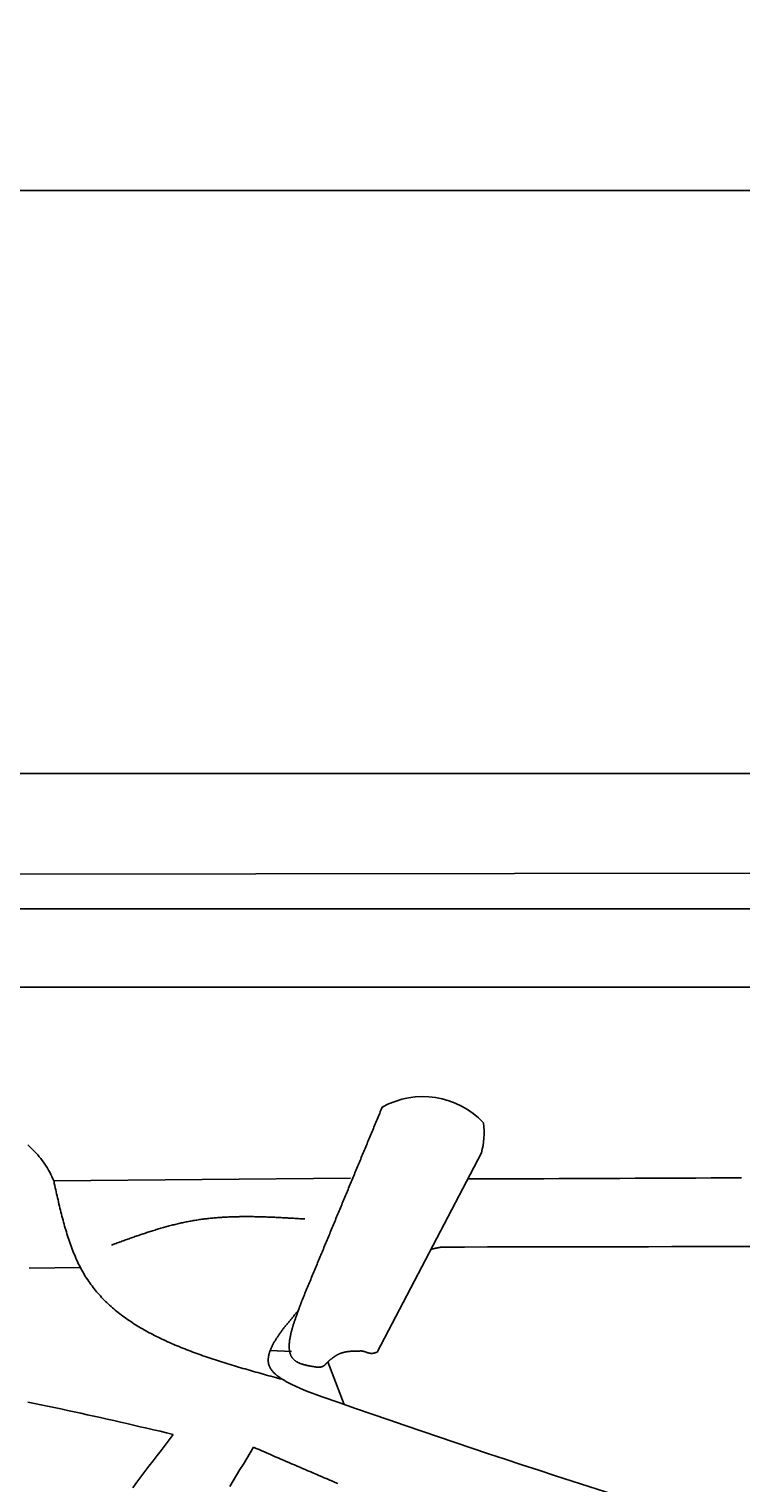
# Model space of a CAD drawing. Extents: x 715 to 7297, y -33 to 6010.
# Tile 30 of 90: x 2421 to 2921, y 4989 to 6010. Entities that reach past the tile are written whole.
import ezdxf

# ---------------------------------------------------------------- set-up
doc = ezdxf.new("R2010")
doc.units = 0
doc.layers.get('0').update_dxf_attribs({"linetype": 'CONTINUOUS'})
doc.layers.get('DEFPOINTS').update_dxf_attribs({"linetype": 'CONTINUOUS'})
doc.layers.add('4', color=3, linetype='CONTINUOUS')
doc.layers.add('CAR', color=10, linetype='CONTINUOUS')
doc.styles.get("Standard").update_dxf_attribs({"font": 'ISOCP.SHX'})
doc.dimstyles.get("Standard").update_dxf_attribs({"dimtxt": 2.5, "dimasz": 2.5, "dimexe": 1.25, "dimexo": 0.625, "dimtad": 1, "dimcen": 2.5, "dimazin": 3, "dimtfac": 1, "dimtmove": 0, "dimatfit": 3})

# ---------------------------------------------------------------- blocks, each defined once
blk = doc.blocks.new('*U15')
at = {"layer": '4', "color": 2}
blk.add_text('520', height=70, dxfattribs=at).set_placement((3599.2, 5938.9))
blk = doc.blocks.new('PUNKT')
at = {"layer": '4', "color": 0, "linetype": 'BYBLOCK'}
blk.add_line((-0.5, 0), (-1, 0), dxfattribs=at)
at = {"layer": '4', "color": 0, "linetype": 'BYBLOCK', "const_width": 0.5}
blk.add_lwpolyline([(-0.25, 0, 1), (0.25, 0, 1)], format="xyb", close=True, dxfattribs=at)
blk = doc.blocks.new('*D5')
at = {"layer": '4'}
for p, q in [((1072.8, 5457.3), (1072.8, 5936.9)), ((6272.8, 5457.3), (6272.8, 5936.9)), ((1112.8, 5896.9), (6232.8, 5896.9))]:
    blk.add_line(p, q, dxfattribs=at)
at = {"layer": 'DEFPOINTS', "color": 0}
for p in [(6272.8, 5896.9), (1072.8, 5437.3), (6272.8, 5437.3)]:
    blk.add_point(p, dxfattribs=at)
blk.add_blockref('*U15', (0, 0))
at = {"layer": '4', "xscale": 40, "yscale": 40, "zscale": 40, "rotation": 180}
blk.add_blockref('PUNKT', (1072.8, 5896.9), dxfattribs=at)
at = {"layer": '4', "xscale": 40, "yscale": 40, "zscale": 40}
blk.add_blockref('PUNKT', (6272.8, 5896.9), dxfattribs=at)

msp = doc.modelspace()

# ---------------------------------------------------------------- linework, layer by layer
for p, q in [((1372.775, 5487.2711), (4772.7686, 5487.2711)), ((4122.7056, 5418.7064), (1832.775, 5415.7711)), ((4551.1808, 5392.2711), (1171.7173, 5392.2711)), ((1171.7173, 5337.2711), (6020.522, 5337.2711))]:
    msp.add_line(p, q)
at = {"layer": 'CAR'}
for p, q in [((2738.7348, 5220.8535), (2665.5755, 5080.8767)), ((2646.7859, 5203.1256), (2438.5595, 5201.1554)), ((2421.1528, 5139.9468), (2457.1517, 5140.3315)), ((2605.3758, 5081.2919), (2590.3548, 5081.9957)), ((2630.883, 5074.1332), (2642.2958, 5044.1801))]:
    msp.add_line(p, q, dxfattribs=at)
for points in [[(2612.59, 5116.89, 0), (2613.03, 5117.96, 0), (2613.48, 5119.03, 0), (2613.92, 5120.1, 0), (2614.36, 5121.17, 0), (2614.81, 5122.24, 0), (2615.25, 5123.31, 0), (2615.7, 5124.38, 0), (2616.14, 5125.46, 0), (2616.59, 5126.53, 0), (2617.03, 5127.6, 0), (2617.47, 5128.67, 0), (2617.92, 5129.74, 0), (2618.36, 5130.81, 0), (2618.81, 5131.88, 0), (2619.25, 5132.95, 0), (2619.7, 5134.03, 0), (2620.14, 5135.1, 0), (2620.58, 5136.17, 0), (2621.03, 5137.24, 0), (2621.47, 5138.31, 0), (2621.92, 5139.38, 0), (2622.36, 5140.45, 0), (2622.81, 5141.53, 0), (2623.25, 5142.6, 0), (2623.69, 5143.67, 0), (2624.14, 5144.74, 0), (2624.58, 5145.81, 0), (2625.03, 5146.88, 0), (2625.47, 5147.95, 0), (2625.92, 5149.02, 0), (2626.36, 5150.1, 0), (2626.8, 5151.17, 0), (2627.25, 5152.24, 0), (2627.69, 5153.31, 0), (2628.14, 5154.38, 0), (2628.58, 5155.45, 0), (2629.03, 5156.52, 0), (2629.47, 5157.59, 0), (2629.92, 5158.67, 0), (2630.36, 5159.74, 0), (2630.8, 5160.81, 0), (2631.25, 5161.88, 0), (2631.69, 5162.95, 0), (2632.14, 5164.02, 0), (2632.58, 5165.09, 0), (2633.03, 5166.17, 0), (2633.47, 5167.24, 0), (2633.91, 5168.31, 0), (2634.36, 5169.38, 0), (2634.8, 5170.45, 0), (2635.25, 5171.52, 0), (2635.69, 5172.59, 0), (2636.14, 5173.66, 0), (2636.58, 5174.74, 0), (2637.02, 5175.81, 0), (2637.47, 5176.88, 0), (2637.91, 5177.95, 0), (2638.36, 5179.02, 0), (2638.8, 5180.09, 0), (2639.25, 5181.16, 0), (2639.69, 5182.23, 0), (2640.13, 5183.31, 0), (2640.58, 5184.38, 0), (2641.02, 5185.45, 0), (2641.47, 5186.52, 0), (2641.91, 5187.59, 0), (2642.36, 5188.66, 0), (2642.8, 5189.73, 0), (2643.24, 5190.8, 0), (2643.69, 5191.88, 0), (2644.13, 5192.95, 0), (2644.58, 5194.02, 0), (2645.02, 5195.09, 0), (2645.47, 5196.16, 0), (2645.91, 5197.23, 0), (2646.35, 5198.3, 0), (2646.8, 5199.38, 0), (2647.24, 5200.45, 0), (2647.69, 5201.52, 0), (2648.13, 5202.59, 0), (2648.58, 5203.66, 0), (2649.02, 5204.73, 0), (2649.46, 5205.8, 0), (2649.91, 5206.87, 0), (2650.35, 5207.95, 0), (2650.8, 5209.02, 0), (2651.24, 5210.09, 0), (2651.69, 5211.16, 0), (2652.13, 5212.23, 0), (2652.57, 5213.3, 0), (2653.02, 5214.37, 0), (2653.46, 5215.44, 0), (2653.91, 5216.52, 0), (2654.35, 5217.59, 0), (2654.8, 5218.66, 0), (2655.24, 5219.73, 0), (2655.68, 5220.8, 0), (2656.13, 5221.87, 0), (2656.57, 5222.94, 0), (2657.02, 5224.02, 0), (2657.46, 5225.09, 0), (2657.91, 5226.16, 0), (2658.35, 5227.23, 0), (2658.79, 5228.3, 0), (2659.24, 5229.37, 0), (2659.68, 5230.44, 0), (2660.13, 5231.51, 0), (2660.57, 5232.59, 0), (2661.02, 5233.66, 0), (2661.46, 5234.73, 0), (2661.9, 5235.8, 0), (2662.35, 5236.87, 0), (2662.79, 5237.94, 0), (2663.24, 5239.01, 0), (2663.68, 5240.08, 0), (2664.13, 5241.16, 0), (2664.57, 5242.23, 0), (2665.01, 5243.3, 0), (2665.46, 5244.37, 0), (2665.9, 5245.44, 0), (2666.35, 5246.51, 0), (2666.79, 5247.58, 0), (2667.24, 5248.66, 0), (2667.68, 5249.73, 0), (2668.12, 5250.8, 0), (2668.57, 5251.87, 0), (2669.01, 5252.94, 0)], [(2420.17, 5226.54, 0), (2421.41, 5225.4, 0), (2422.63, 5224.25, 0), (2423.81, 5223.07, 0), (2424.96, 5221.87, 0), (2426.09, 5220.65, 0), (2427.18, 5219.41, 0), (2428.25, 5218.14, 0), (2429.28, 5216.85, 0), (2430.29, 5215.54, 0), (2431.26, 5214.21, 0), (2432.2, 5212.86, 0), (2433.11, 5211.48, 0), (2433.98, 5210.07, 0), (2434.83, 5208.65, 0), (2435.64, 5207.2, 0), (2436.42, 5205.72, 0), (2437.17, 5204.23, 0), (2437.88, 5202.7, 0), (2438.56, 5201.16, 0)], [(2438.56, 5201.16, 0), (2438.56, 5201.14, 0), (2438.57, 5201.13, 0), (2438.57, 5201.12, 0), (2438.57, 5201.11, 0), (2438.58, 5201.1, 0), (2438.58, 5201.09, 0), (2438.58, 5201.08, 0), (2438.59, 5201.06, 0), (2438.59, 5201.05, 0), (2438.59, 5201.04, 0), (2438.6, 5201.03, 0), (2438.6, 5201.02, 0), (2438.6, 5201.01, 0), (2438.61, 5200.99, 0), (2438.61, 5200.98, 0), (2438.61, 5200.97, 0), (2438.62, 5200.96, 0), (2438.62, 5200.95, 0), (2438.62, 5200.94, 0), (2438.63, 5200.93, 0), (2438.63, 5200.91, 0), (2438.63, 5200.9, 0), (2438.64, 5200.89, 0), (2438.64, 5200.88, 0), (2438.64, 5200.87, 0), (2438.65, 5200.86, 0), (2438.65, 5200.85, 0), (2438.65, 5200.83, 0), (2438.66, 5200.82, 0), (2438.66, 5200.81, 0), (2438.66, 5200.8, 0), (2438.66, 5200.79, 0), (2438.67, 5200.78, 0), (2438.67, 5200.76, 0), (2438.67, 5200.75, 0), (2438.68, 5200.74, 0), (2438.68, 5200.73, 0), (2438.68, 5200.72, 0), (2438.69, 5200.71, 0), (2438.69, 5200.7, 0), (2438.69, 5200.68, 0), (2438.69, 5200.67, 0), (2438.7, 5200.66, 0), (2438.7, 5200.65, 0), (2438.7, 5200.64, 0), (2438.71, 5200.63, 0), (2438.71, 5200.61, 0), (2438.71, 5200.6, 0), (2438.71, 5200.59, 0), (2438.72, 5200.58, 0), (2438.72, 5200.57, 0), (2438.72, 5200.56, 0), (2438.72, 5200.54, 0), (2438.73, 5200.53, 0), (2438.73, 5200.52, 0), (2438.73, 5200.51, 0), (2438.73, 5200.5, 0), (2438.74, 5200.49, 0), (2438.74, 5200.47, 0), (2438.74, 5200.46, 0), (2438.74, 5200.45, 0), (2438.74, 5200.44, 0), (2438.75, 5200.43, 0), (2438.75, 5200.42, 0), (2438.75, 5200.4, 0), (2438.75, 5200.39, 0), (2438.76, 5200.38, 0), (2438.76, 5200.37, 0), (2438.76, 5200.36, 0), (2438.76, 5200.35, 0), (2438.76, 5200.33, 0), (2438.76, 5200.32, 0), (2438.77, 5200.31, 0), (2438.77, 5200.3, 0), (2438.77, 5200.29, 0), (2438.77, 5200.28, 0), (2438.77, 5200.26, 0), (2438.78, 5200.25, 0), (2438.78, 5200.24, 0), (2438.78, 5200.23, 0), (2438.78, 5200.22, 0), (2438.78, 5200.21, 0), (2438.78, 5200.19, 0), (2438.78, 5200.18, 0), (2438.79, 5200.17, 0), (2438.79, 5200.16, 0), (2438.79, 5200.15, 0), (2438.79, 5200.13, 0), (2438.79, 5200.12, 0), (2438.79, 5200.11, 0), (2438.79, 5200.1, 0), (2438.8, 5200.09, 0), (2438.8, 5200.08, 0), (2438.8, 5200.06, 0), (2438.8, 5200.05, 0), (2438.8, 5200.04, 0), (2438.8, 5200.03, 0), (2438.8, 5200.02, 0), (2438.8, 5200, 0), (2438.81, 5199.99, 0), (2438.81, 5199.98, 0), (2438.81, 5199.97, 0), (2438.81, 5199.96, 0), (2438.81, 5199.94, 0), (2438.81, 5199.93, 0), (2438.81, 5199.92, 0), (2438.81, 5199.91, 0), (2438.81, 5199.9, 0), (2438.81, 5199.89, 0), (2438.82, 5199.87, 0), (2438.82, 5199.86, 0), (2438.82, 5199.85, 0), (2438.82, 5199.84, 0), (2438.82, 5199.83, 0), (2438.82, 5199.81, 0), (2438.82, 5199.8, 0), (2438.82, 5199.79, 0), (2438.82, 5199.78, 0), (2438.82, 5199.77, 0), (2438.82, 5199.75, 0), (2438.82, 5199.74, 0), (2438.82, 5199.73, 0), (2438.83, 5199.72, 0), (2438.83, 5199.71, 0), (2438.83, 5199.69, 0), (2438.83, 5199.68, 0), (2438.83, 5199.67, 0), (2438.83, 5199.66, 0), (2438.83, 5199.65, 0), (2438.83, 5199.63, 0), (2438.83, 5199.62, 0), (2438.83, 5199.61, 0), (2438.83, 5199.6, 0), (2438.83, 5199.59, 0), (2438.83, 5199.57, 0), (2438.83, 5199.56, 0), (2438.83, 5199.55, 0), (2438.83, 5199.54, 0), (2438.84, 5199.53, 0), (2438.84, 5199.51, 0), (2438.84, 5199.5, 0), (2438.84, 5199.49, 0), (2438.84, 5199.48, 0), (2438.84, 5199.47, 0), (2438.84, 5199.46, 0), (2438.84, 5199.44, 0), (2438.84, 5199.43, 0), (2438.84, 5199.42, 0), (2438.84, 5199.41, 0), (2438.84, 5199.4, 0), (2438.84, 5199.38, 0), (2438.84, 5199.37, 0), (2438.84, 5199.36, 0), (2438.84, 5199.35, 0), (2438.84, 5199.34, 0), (2438.84, 5199.32, 0), (2438.84, 5199.31, 0), (2438.84, 5199.3, 0), (2438.84, 5199.29, 0)], [(2438.84, 5199.29, 0), (2439.17, 5197.85, 0), (2439.49, 5196.4, 0), (2439.81, 5194.96, 0), (2440.14, 5193.52, 0), (2440.46, 5192.08, 0), (2440.79, 5190.65, 0), (2441.12, 5189.21, 0), (2441.45, 5187.78, 0), (2441.79, 5186.34, 0), (2442.12, 5184.91, 0), (2442.46, 5183.49, 0), (2442.81, 5182.06, 0), (2443.15, 5180.64, 0), (2443.5, 5179.22, 0), (2443.86, 5177.81, 0), (2444.22, 5176.4, 0), (2444.59, 5174.99, 0), (2444.96, 5173.59, 0), (2445.33, 5172.2, 0), (2445.72, 5170.81, 0), (2446.1, 5169.42, 0), (2446.5, 5168.04, 0), (2446.9, 5166.67, 0), (2447.31, 5165.3, 0), (2447.73, 5163.94, 0), (2448.15, 5162.58, 0), (2448.59, 5161.23, 0), (2449.03, 5159.89, 0), (2449.48, 5158.56, 0), (2449.94, 5157.23, 0), (2450.41, 5155.92, 0), (2450.89, 5154.61, 0), (2451.38, 5153.31, 0), (2451.88, 5152.01, 0), (2452.39, 5150.73, 0), (2452.91, 5149.46, 0), (2453.44, 5148.19, 0), (2453.99, 5146.94, 0), (2454.54, 5145.7, 0), (2455.11, 5144.46, 0), (2455.69, 5143.24, 0), (2456.29, 5142.03, 0), (2456.9, 5140.83, 0), (2457.52, 5139.64, 0), (2458.15, 5138.46, 0), (2458.8, 5137.29, 0), (2459.47, 5136.14, 0), (2460.14, 5135, 0), (2460.84, 5133.87, 0), (2461.55, 5132.76, 0), (2462.27, 5131.66, 0), (2463.01, 5130.57, 0), (2463.76, 5129.49, 0), (2464.53, 5128.42, 0), (2465.31, 5127.37, 0), (2466.11, 5126.33, 0), (2466.92, 5125.3, 0), (2467.74, 5124.28, 0), (2468.58, 5123.28, 0), (2469.43, 5122.28, 0), (2470.3, 5121.3, 0), (2471.18, 5120.33, 0), (2472.07, 5119.37, 0), (2472.97, 5118.42, 0), (2473.89, 5117.48, 0), (2474.82, 5116.55, 0), (2475.76, 5115.64, 0), (2476.72, 5114.73, 0), (2477.69, 5113.83, 0), (2478.67, 5112.95, 0), (2479.66, 5112.07, 0), (2480.67, 5111.21, 0), (2481.68, 5110.36, 0), (2482.71, 5109.51, 0), (2483.75, 5108.68, 0), (2484.8, 5107.85, 0), (2485.87, 5107.03, 0), (2486.94, 5106.23, 0), (2488.03, 5105.43, 0), (2489.12, 5104.64, 0), (2490.23, 5103.87, 0), (2491.35, 5103.1, 0), (2492.47, 5102.34, 0), (2493.61, 5101.58, 0), (2494.76, 5100.84, 0), (2495.92, 5100.11, 0), (2497.09, 5099.38, 0), (2498.27, 5098.66, 0), (2499.45, 5097.95, 0), (2500.65, 5097.25, 0), (2501.86, 5096.56, 0), (2503.08, 5095.87, 0), (2504.3, 5095.2, 0), (2505.54, 5094.53, 0), (2506.78, 5093.86, 0), (2508.03, 5093.21, 0), (2509.29, 5092.56, 0), (2510.56, 5091.92, 0), (2511.84, 5091.29, 0), (2513.13, 5090.66, 0), (2514.42, 5090.04, 0), (2515.72, 5089.42, 0), (2517.03, 5088.82, 0), (2518.35, 5088.22, 0), (2519.67, 5087.62, 0), (2521.01, 5087.04, 0), (2522.35, 5086.45, 0), (2523.69, 5085.88, 0), (2525.05, 5085.31, 0), (2526.41, 5084.75, 0), (2527.77, 5084.19, 0), (2529.15, 5083.63, 0), (2530.53, 5083.09, 0), (2531.91, 5082.55, 0), (2533.31, 5082.01, 0), (2534.7, 5081.48, 0), (2536.11, 5080.95, 0), (2537.52, 5080.43, 0), (2538.93, 5079.91, 0), (2540.36, 5079.4, 0), (2541.78, 5078.89, 0), (2543.21, 5078.39, 0), (2544.65, 5077.89, 0), (2546.09, 5077.39, 0), (2547.54, 5076.9, 0), (2548.99, 5076.41, 0), (2550.44, 5075.93, 0), (2551.9, 5075.45, 0), (2553.37, 5074.98, 0), (2554.84, 5074.5, 0), (2556.31, 5074.03, 0), (2557.78, 5073.57, 0), (2559.26, 5073.1, 0), (2560.75, 5072.64, 0), (2562.23, 5072.19, 0), (2563.72, 5071.73, 0), (2565.22, 5071.28, 0), (2566.71, 5070.83, 0), (2568.21, 5070.39, 0), (2569.71, 5069.94, 0), (2571.22, 5069.5, 0), (2572.73, 5069.06, 0), (2574.23, 5068.62, 0), (2575.75, 5068.18, 0), (2577.26, 5067.75, 0), (2578.77, 5067.32, 0), (2580.29, 5066.89, 0), (2581.81, 5066.46, 0), (2583.33, 5066.03, 0), (2584.85, 5065.6, 0), (2586.37, 5065.17, 0), (2587.9, 5064.75, 0), (2589.42, 5064.32, 0), (2590.95, 5063.9, 0), (2592.47, 5063.47, 0), (2594, 5063.05, 0), (2595.53, 5062.63, 0), (2597.06, 5062.21, 0), (2598.58, 5061.78, 0)], [(2729.14, 5202.49, 0), (2739.81, 5202.54, 0), (2750.48, 5202.58, 0), (2761.15, 5202.63, 0), (2771.82, 5202.68, 0), (2782.48, 5202.72, 0), (2793.15, 5202.77, 0), (2803.82, 5202.81, 0), (2814.49, 5202.86, 0), (2825.16, 5202.9, 0), (2835.83, 5202.94, 0), (2846.5, 5202.99, 0), (2857.17, 5203.03, 0), (2867.84, 5203.07, 0), (2878.51, 5203.12, 0), (2889.18, 5203.16, 0), (2899.85, 5203.2, 0), (2910.52, 5203.24, 0), (2921.19, 5203.28, 0)], [(2478.92, 5156.04, 0), (2479.74, 5156.34, 0), (2480.57, 5156.65, 0), (2481.39, 5156.95, 0), (2482.22, 5157.25, 0), (2483.04, 5157.55, 0), (2483.87, 5157.85, 0), (2484.69, 5158.15, 0), (2485.52, 5158.45, 0), (2486.35, 5158.75, 0), (2487.17, 5159.05, 0), (2488, 5159.35, 0), (2488.82, 5159.65, 0), (2489.65, 5159.94, 0), (2490.48, 5160.24, 0), (2491.3, 5160.53, 0), (2492.13, 5160.83, 0), (2492.96, 5161.12, 0), (2493.78, 5161.41, 0), (2494.61, 5161.7, 0), (2495.44, 5161.99, 0), (2496.27, 5162.28, 0), (2497.09, 5162.57, 0), (2497.92, 5162.85, 0), (2498.75, 5163.14, 0), (2499.58, 5163.42, 0), (2500.41, 5163.7, 0), (2501.24, 5163.98, 0), (2502.07, 5164.25, 0), (2502.89, 5164.53, 0), (2503.72, 5164.8, 0), (2504.55, 5165.07, 0), (2505.39, 5165.34, 0), (2506.22, 5165.61, 0), (2507.05, 5165.88, 0), (2507.88, 5166.14, 0), (2508.71, 5166.4, 0), (2509.54, 5166.66, 0), (2510.38, 5166.91, 0), (2511.21, 5167.17, 0), (2512.04, 5167.42, 0), (2512.88, 5167.66, 0), (2513.71, 5167.91, 0), (2514.54, 5168.15, 0), (2515.38, 5168.39, 0), (2516.22, 5168.63, 0), (2517.05, 5168.86, 0), (2517.89, 5169.09, 0), (2518.73, 5169.32, 0), (2519.56, 5169.54, 0), (2520.4, 5169.77, 0), (2521.24, 5169.98, 0), (2522.08, 5170.2, 0), (2522.92, 5170.41, 0), (2523.76, 5170.62, 0), (2524.6, 5170.82, 0), (2525.44, 5171.02, 0), (2526.28, 5171.22, 0), (2527.12, 5171.41, 0), (2527.97, 5171.6, 0), (2528.81, 5171.79, 0), (2529.65, 5171.97, 0), (2530.5, 5172.14, 0), (2531.35, 5172.32, 0), (2532.19, 5172.49, 0), (2533.04, 5172.65, 0), (2533.89, 5172.81, 0), (2534.73, 5172.97, 0), (2535.58, 5173.12, 0), (2536.43, 5173.27, 0), (2537.28, 5173.41, 0), (2538.13, 5173.55, 0), (2538.98, 5173.68, 0), (2539.84, 5173.81, 0), (2540.69, 5173.94, 0), (2541.54, 5174.06, 0), (2542.4, 5174.18, 0), (2543.25, 5174.29, 0), (2544.11, 5174.4, 0), (2544.96, 5174.51, 0), (2545.82, 5174.61, 0), (2546.68, 5174.71, 0), (2547.54, 5174.8, 0), (2548.39, 5174.89, 0), (2549.25, 5174.98, 0), (2550.11, 5175.06, 0), (2550.97, 5175.14, 0), (2551.83, 5175.21, 0), (2552.69, 5175.28, 0), (2553.56, 5175.35, 0), (2554.42, 5175.42, 0), (2555.28, 5175.48, 0), (2556.15, 5175.54, 0), (2557.01, 5175.59, 0), (2557.87, 5175.64, 0), (2558.74, 5175.69, 0), (2559.6, 5175.74, 0), (2560.47, 5175.78, 0), (2561.34, 5175.82, 0), (2562.2, 5175.86, 0), (2563.07, 5175.89, 0), (2563.94, 5175.92, 0), (2564.81, 5175.95, 0), (2565.67, 5175.97, 0), (2566.54, 5175.99, 0), (2567.41, 5176.01, 0), (2568.28, 5176.03, 0), (2569.15, 5176.04, 0), (2570.02, 5176.05, 0), (2570.9, 5176.06, 0), (2571.77, 5176.07, 0), (2572.64, 5176.07, 0), (2573.51, 5176.08, 0), (2574.38, 5176.08, 0), (2575.26, 5176.07, 0), (2576.13, 5176.07, 0), (2577, 5176.06, 0), (2577.88, 5176.05, 0), (2578.75, 5176.04, 0), (2579.63, 5176.03, 0), (2580.5, 5176.01, 0), (2581.38, 5175.99, 0), (2582.25, 5175.98, 0), (2583.13, 5175.95, 0), (2584, 5175.93, 0), (2584.88, 5175.91, 0), (2585.76, 5175.88, 0), (2586.63, 5175.85, 0), (2587.51, 5175.82, 0), (2588.39, 5175.79, 0), (2589.27, 5175.76, 0), (2590.14, 5175.73, 0), (2591.02, 5175.69, 0), (2591.9, 5175.66, 0), (2592.78, 5175.62, 0), (2593.66, 5175.58, 0), (2594.53, 5175.54, 0), (2595.41, 5175.5, 0), (2596.29, 5175.46, 0), (2597.17, 5175.41, 0), (2598.05, 5175.37, 0), (2598.93, 5175.32, 0), (2599.81, 5175.28, 0), (2600.69, 5175.23, 0), (2601.57, 5175.18, 0), (2602.45, 5175.13, 0), (2603.33, 5175.09, 0), (2604.21, 5175.04, 0), (2605.09, 5174.99, 0), (2605.97, 5174.93, 0), (2606.85, 5174.88, 0), (2607.73, 5174.83, 0), (2608.61, 5174.78, 0), (2609.49, 5174.73, 0), (2610.37, 5174.67, 0), (2611.26, 5174.62, 0), (2612.14, 5174.57, 0), (2613.02, 5174.51, 0), (2613.9, 5174.46, 0), (2614.78, 5174.41, 0)], [(2710.51, 5154.67, 0), (2710.46, 5154.66, 0), (2710.4, 5154.65, 0), (2710.35, 5154.64, 0), (2710.3, 5154.62, 0), (2710.25, 5154.61, 0), (2710.2, 5154.6, 0), (2710.14, 5154.59, 0), (2710.09, 5154.58, 0), (2710.04, 5154.57, 0), (2709.99, 5154.56, 0), (2709.94, 5154.55, 0), (2709.88, 5154.54, 0), (2709.83, 5154.53, 0), (2709.78, 5154.52, 0), (2709.73, 5154.51, 0), (2709.68, 5154.5, 0), (2709.62, 5154.48, 0), (2709.57, 5154.47, 0), (2709.52, 5154.46, 0), (2709.47, 5154.45, 0), (2709.42, 5154.44, 0), (2709.36, 5154.43, 0), (2709.31, 5154.42, 0), (2709.26, 5154.41, 0), (2709.21, 5154.4, 0), (2709.16, 5154.39, 0), (2709.1, 5154.38, 0), (2709.05, 5154.37, 0), (2709, 5154.36, 0), (2708.95, 5154.34, 0), (2708.9, 5154.33, 0), (2708.84, 5154.32, 0), (2708.79, 5154.31, 0), (2708.74, 5154.3, 0), (2708.69, 5154.29, 0), (2708.64, 5154.28, 0), (2708.58, 5154.27, 0), (2708.53, 5154.26, 0), (2708.48, 5154.25, 0), (2708.43, 5154.24, 0), (2708.38, 5154.23, 0), (2708.32, 5154.22, 0), (2708.27, 5154.2, 0), (2708.22, 5154.19, 0), (2708.17, 5154.18, 0), (2708.12, 5154.17, 0), (2708.06, 5154.16, 0), (2708.01, 5154.15, 0), (2707.96, 5154.14, 0), (2707.91, 5154.13, 0), (2707.86, 5154.12, 0), (2707.8, 5154.11, 0), (2707.75, 5154.1, 0), (2707.7, 5154.09, 0), (2707.65, 5154.08, 0), (2707.6, 5154.06, 0), (2707.54, 5154.05, 0), (2707.49, 5154.04, 0), (2707.44, 5154.03, 0), (2707.39, 5154.02, 0), (2707.34, 5154.01, 0), (2707.28, 5154, 0), (2707.23, 5153.99, 0), (2707.18, 5153.98, 0), (2707.13, 5153.97, 0), (2707.08, 5153.96, 0), (2707.02, 5153.95, 0), (2706.97, 5153.93, 0), (2706.92, 5153.92, 0), (2706.87, 5153.91, 0), (2706.82, 5153.9, 0), (2706.76, 5153.89, 0), (2706.71, 5153.88, 0), (2706.66, 5153.87, 0), (2706.61, 5153.86, 0), (2706.56, 5153.85, 0), (2706.51, 5153.84, 0), (2706.45, 5153.83, 0), (2706.4, 5153.82, 0), (2706.35, 5153.8, 0), (2706.3, 5153.79, 0), (2706.25, 5153.78, 0), (2706.19, 5153.77, 0), (2706.14, 5153.76, 0), (2706.09, 5153.75, 0), (2706.04, 5153.74, 0), (2705.99, 5153.73, 0), (2705.93, 5153.72, 0), (2705.88, 5153.71, 0), (2705.83, 5153.7, 0), (2705.78, 5153.69, 0), (2705.73, 5153.67, 0), (2705.67, 5153.66, 0), (2705.62, 5153.65, 0), (2705.57, 5153.64, 0), (2705.52, 5153.63, 0), (2705.47, 5153.62, 0), (2705.41, 5153.61, 0), (2705.36, 5153.6, 0), (2705.31, 5153.59, 0), (2705.26, 5153.58, 0), (2705.21, 5153.57, 0), (2705.15, 5153.56, 0), (2705.1, 5153.54, 0), (2705.05, 5153.53, 0), (2705, 5153.52, 0), (2704.95, 5153.51, 0), (2704.89, 5153.5, 0), (2704.84, 5153.49, 0), (2704.79, 5153.48, 0), (2704.74, 5153.47, 0), (2704.69, 5153.46, 0), (2704.64, 5153.45, 0), (2704.58, 5153.44, 0), (2704.53, 5153.42, 0), (2704.48, 5153.41, 0), (2704.43, 5153.4, 0), (2704.38, 5153.39, 0), (2704.32, 5153.38, 0), (2704.27, 5153.37, 0), (2704.22, 5153.36, 0), (2704.17, 5153.35, 0), (2704.12, 5153.34, 0), (2704.06, 5153.33, 0), (2704.01, 5153.32, 0), (2703.96, 5153.31, 0), (2703.91, 5153.29, 0)], [(2936.87, 5155.05, 0), (2920.7, 5155.03, 0), (2904.53, 5155.02, 0), (2888.36, 5154.99, 0), (2872.2, 5154.97, 0), (2856.03, 5154.94, 0), (2839.86, 5154.92, 0), (2823.69, 5154.89, 0), (2807.52, 5154.86, 0), (2791.35, 5154.83, 0), (2775.18, 5154.8, 0), (2759.01, 5154.77, 0), (2742.85, 5154.73, 0), (2726.68, 5154.7, 0), (2710.51, 5154.67, 0)], [(2623.9, 5070.24, 0), (2623.48, 5070.3, 0), (2623.06, 5070.37, 0), (2622.63, 5070.43, 0), (2622.21, 5070.5, 0), (2621.79, 5070.56, 0), (2621.37, 5070.63, 0), (2620.95, 5070.69, 0), (2620.53, 5070.76, 0), (2620.12, 5070.83, 0), (2619.7, 5070.9, 0), (2619.29, 5070.97, 0), (2618.88, 5071.04, 0), (2618.47, 5071.12, 0), (2618.06, 5071.19, 0), (2617.66, 5071.27, 0), (2617.26, 5071.35, 0), (2616.86, 5071.43, 0), (2616.46, 5071.51, 0), (2616.07, 5071.6, 0), (2615.68, 5071.69, 0), (2615.29, 5071.78, 0), (2614.91, 5071.87, 0), (2614.53, 5071.97, 0), (2614.16, 5072.07, 0), (2613.79, 5072.17, 0), (2613.43, 5072.28, 0), (2613.07, 5072.39, 0), (2612.71, 5072.5, 0), (2612.36, 5072.62, 0), (2612.01, 5072.74, 0), (2611.67, 5072.86, 0), (2611.34, 5072.99, 0), (2611.01, 5073.12, 0), (2610.69, 5073.26, 0), (2610.37, 5073.4, 0), (2610.06, 5073.54, 0), (2609.76, 5073.69, 0), (2609.46, 5073.85, 0), (2609.17, 5074.01, 0), (2608.89, 5074.17, 0), (2608.61, 5074.34, 0), (2608.34, 5074.51, 0), (2608.08, 5074.69, 0), (2607.83, 5074.88, 0), (2607.58, 5075.07, 0), (2607.34, 5075.27, 0), (2607.11, 5075.47, 0), (2606.89, 5075.68, 0), (2606.68, 5075.9, 0), (2606.47, 5076.12, 0), (2606.28, 5076.35, 0), (2606.09, 5076.58, 0), (2605.91, 5076.82, 0), (2605.74, 5077.06, 0), (2605.57, 5077.31, 0), (2605.42, 5077.57, 0), (2605.27, 5077.83, 0), (2605.12, 5078.09, 0), (2604.99, 5078.37, 0), (2604.86, 5078.64, 0), (2604.74, 5078.92, 0), (2604.63, 5079.21, 0), (2604.53, 5079.5, 0), (2604.43, 5079.8, 0), (2604.34, 5080.1, 0), (2604.25, 5080.4, 0), (2604.17, 5080.71, 0), (2604.1, 5081.03, 0), (2604.04, 5081.34, 0), (2603.98, 5081.67, 0), (2603.92, 5081.99, 0), (2603.88, 5082.32, 0), (2603.84, 5082.66, 0), (2603.8, 5083, 0), (2603.78, 5083.34, 0), (2603.75, 5083.69, 0), (2603.74, 5084.04, 0), (2603.72, 5084.39, 0), (2603.72, 5084.75, 0), (2603.72, 5085.11, 0), (2603.72, 5085.47, 0), (2603.73, 5085.84, 0), (2603.75, 5086.21, 0), (2603.77, 5086.58, 0), (2603.8, 5086.96, 0), (2603.83, 5087.33, 0), (2603.86, 5087.72, 0), (2603.9, 5088.1, 0), (2603.94, 5088.49, 0), (2603.99, 5088.88, 0), (2604.05, 5089.27, 0), (2604.1, 5089.66, 0), (2604.16, 5090.06, 0), (2604.23, 5090.46, 0), (2604.3, 5090.86, 0), (2604.37, 5091.26, 0), (2604.45, 5091.66, 0), (2604.53, 5092.07, 0), (2604.61, 5092.48, 0), (2604.7, 5092.89, 0), (2604.79, 5093.3, 0), (2604.89, 5093.71, 0), (2604.98, 5094.13, 0), (2605.09, 5094.54, 0), (2605.19, 5094.96, 0), (2605.3, 5095.38, 0), (2605.41, 5095.79, 0), (2605.52, 5096.21, 0), (2605.63, 5096.63, 0), (2605.75, 5097.06, 0), (2605.87, 5097.48, 0), (2605.99, 5097.9, 0), (2606.12, 5098.32, 0), (2606.24, 5098.75, 0), (2606.37, 5099.17, 0), (2606.5, 5099.6, 0), (2606.63, 5100.02, 0), (2606.77, 5100.45, 0), (2606.9, 5100.87, 0), (2607.04, 5101.3, 0), (2607.18, 5101.72, 0), (2607.32, 5102.14, 0), (2607.46, 5102.57, 0), (2607.6, 5102.99, 0), (2607.75, 5103.41, 0), (2607.89, 5103.84, 0), (2608.04, 5104.26, 0), (2608.18, 5104.68, 0), (2608.33, 5105.1, 0), (2608.48, 5105.52, 0), (2608.63, 5105.94, 0), (2608.77, 5106.35, 0), (2608.92, 5106.77, 0), (2609.07, 5107.19, 0), (2609.22, 5107.6, 0), (2609.37, 5108.01, 0), (2609.52, 5108.42, 0), (2609.67, 5108.83, 0), (2609.82, 5109.24, 0), (2609.97, 5109.64, 0), (2610.11, 5110.04, 0), (2610.26, 5110.45, 0), (2610.41, 5110.85, 0), (2610.55, 5111.24, 0), (2610.7, 5111.64, 0), (2610.84, 5112.03, 0), (2610.99, 5112.42, 0), (2611.13, 5112.81, 0), (2611.27, 5113.19, 0), (2611.41, 5113.58, 0), (2611.55, 5113.96, 0), (2611.68, 5114.33, 0), (2611.82, 5114.71, 0), (2611.95, 5115.08, 0), (2612.08, 5115.45, 0), (2612.21, 5115.81, 0), (2612.34, 5116.17, 0), (2612.46, 5116.53, 0), (2612.59, 5116.89, 0)], [(2615.35, 5053.73, 0), (2614.83, 5053.96, 0), (2614.31, 5054.19, 0), (2613.79, 5054.42, 0), (2613.27, 5054.65, 0), (2612.75, 5054.88, 0), (2612.23, 5055.11, 0), (2611.71, 5055.35, 0), (2611.19, 5055.58, 0), (2610.68, 5055.81, 0), (2610.17, 5056.04, 0), (2609.65, 5056.28, 0), (2609.14, 5056.51, 0), (2608.64, 5056.75, 0), (2608.13, 5056.98, 0), (2607.63, 5057.22, 0), (2607.13, 5057.45, 0), (2606.63, 5057.69, 0), (2606.14, 5057.93, 0), (2605.65, 5058.17, 0), (2605.16, 5058.41, 0), (2604.68, 5058.65, 0), (2604.2, 5058.89, 0), (2603.72, 5059.14, 0), (2603.25, 5059.38, 0), (2602.78, 5059.63, 0), (2602.32, 5059.87, 0), (2601.86, 5060.12, 0), (2601.41, 5060.37, 0), (2600.96, 5060.62, 0), (2600.52, 5060.87, 0), (2600.08, 5061.12, 0), (2599.65, 5061.38, 0), (2599.23, 5061.63, 0), (2598.81, 5061.89, 0), (2598.4, 5062.15, 0), (2597.99, 5062.41, 0), (2597.59, 5062.68, 0), (2597.2, 5062.94, 0), (2596.81, 5063.21, 0), (2596.43, 5063.48, 0), (2596.06, 5063.75, 0), (2595.7, 5064.02, 0), (2595.34, 5064.29, 0), (2594.99, 5064.57, 0), (2594.65, 5064.85, 0), (2594.32, 5065.13, 0), (2594, 5065.41, 0), (2593.68, 5065.7, 0), (2593.37, 5065.98, 0), (2593.08, 5066.27, 0), (2592.79, 5066.56, 0), (2592.51, 5066.86, 0), (2592.24, 5067.16, 0), (2591.98, 5067.46, 0), (2591.73, 5067.76, 0), (2591.49, 5068.06, 0), (2591.26, 5068.37, 0), (2591.05, 5068.68, 0), (2590.84, 5068.99, 0), (2590.64, 5069.31, 0), (2590.45, 5069.63, 0), (2590.28, 5069.95, 0), (2590.12, 5070.27, 0), (2589.96, 5070.6, 0), (2589.82, 5070.93, 0), (2589.69, 5071.27, 0), (2589.58, 5071.6, 0), (2589.47, 5071.94, 0), (2589.38, 5072.29, 0), (2589.29, 5072.63, 0), (2589.22, 5072.98, 0), (2589.15, 5073.33, 0), (2589.1, 5073.68, 0), (2589.06, 5074.04, 0), (2589.03, 5074.4, 0), (2589.01, 5074.76, 0), (2589, 5075.13, 0), (2589, 5075.49, 0), (2589.01, 5075.86, 0), (2589.03, 5076.23, 0), (2589.05, 5076.61, 0), (2589.09, 5076.99, 0), (2589.14, 5077.37, 0), (2589.2, 5077.75, 0), (2589.26, 5078.13, 0), (2589.34, 5078.52, 0), (2589.42, 5078.91, 0), (2589.51, 5079.3, 0), (2589.61, 5079.7, 0), (2589.72, 5080.09, 0), (2589.84, 5080.49, 0), (2589.97, 5080.89, 0), (2590.1, 5081.29, 0), (2590.24, 5081.7, 0), (2590.4, 5082.1, 0), (2590.55, 5082.51, 0), (2590.72, 5082.92, 0), (2590.89, 5083.34, 0), (2591.07, 5083.75, 0), (2591.26, 5084.17, 0), (2591.46, 5084.59, 0), (2591.66, 5085.01, 0), (2591.87, 5085.43, 0), (2592.09, 5085.85, 0), (2592.31, 5086.28, 0), (2592.54, 5086.71, 0), (2592.78, 5087.13, 0), (2593.02, 5087.57, 0), (2593.27, 5088, 0), (2593.52, 5088.43, 0), (2593.78, 5088.87, 0), (2594.05, 5089.3, 0), (2594.32, 5089.74, 0), (2594.6, 5090.18, 0), (2594.88, 5090.63, 0), (2595.17, 5091.07, 0), (2595.47, 5091.51, 0), (2595.77, 5091.96, 0), (2596.07, 5092.4, 0), (2596.38, 5092.85, 0), (2596.69, 5093.3, 0), (2597.01, 5093.75, 0), (2597.34, 5094.21, 0), (2597.66, 5094.66, 0), (2598, 5095.11, 0), (2598.33, 5095.57, 0), (2598.67, 5096.02, 0), (2599.01, 5096.48, 0), (2599.36, 5096.94, 0), (2599.71, 5097.4, 0), (2600.07, 5097.86, 0), (2600.43, 5098.32, 0), (2600.79, 5098.78, 0), (2601.15, 5099.24, 0), (2601.52, 5099.71, 0), (2601.89, 5100.17, 0), (2602.27, 5100.64, 0), (2602.64, 5101.1, 0), (2603.02, 5101.57, 0), (2603.4, 5102.04, 0), (2603.78, 5102.5, 0), (2604.17, 5102.97, 0), (2604.56, 5103.44, 0), (2604.95, 5103.91, 0), (2605.34, 5104.38, 0), (2605.73, 5104.85, 0), (2606.13, 5105.32, 0), (2606.52, 5105.79, 0), (2606.92, 5106.26, 0), (2607.32, 5106.73, 0), (2607.72, 5107.21, 0), (2608.12, 5107.68, 0), (2608.52, 5108.15, 0), (2608.93, 5108.62, 0), (2609.33, 5109.1, 0), (2609.73, 5109.57, 0), (2610.14, 5110.04, 0), (2610.54, 5110.52, 0), (2610.94, 5110.99, 0)], [(2653.41, 5081.67, 0), (2653.25, 5081.67, 0), (2653.1, 5081.67, 0), (2652.94, 5081.67, 0), (2652.78, 5081.67, 0), (2652.62, 5081.67, 0), (2652.46, 5081.66, 0), (2652.3, 5081.66, 0), (2652.14, 5081.66, 0), (2651.98, 5081.66, 0), (2651.82, 5081.66, 0), (2651.66, 5081.65, 0), (2651.5, 5081.65, 0), (2651.34, 5081.65, 0), (2651.18, 5081.65, 0), (2651.02, 5081.64, 0), (2650.86, 5081.64, 0), (2650.7, 5081.64, 0), (2650.54, 5081.63, 0), (2650.39, 5081.63, 0), (2650.23, 5081.63, 0), (2650.07, 5081.62, 0), (2649.91, 5081.62, 0), (2649.75, 5081.61, 0), (2649.59, 5081.61, 0), (2649.43, 5081.6, 0), (2649.28, 5081.6, 0), (2649.12, 5081.59, 0), (2648.96, 5081.58, 0), (2648.8, 5081.58, 0), (2648.64, 5081.57, 0), (2648.49, 5081.56, 0), (2648.33, 5081.55, 0), (2648.17, 5081.55, 0), (2648.02, 5081.54, 0), (2647.86, 5081.53, 0), (2647.7, 5081.52, 0), (2647.55, 5081.51, 0), (2647.39, 5081.5, 0), (2647.23, 5081.49, 0), (2647.08, 5081.48, 0), (2646.92, 5081.46, 0), (2646.77, 5081.45, 0), (2646.61, 5081.44, 0), (2646.46, 5081.42, 0), (2646.3, 5081.41, 0), (2646.15, 5081.4, 0), (2645.99, 5081.38, 0), (2645.84, 5081.36, 0), (2645.69, 5081.35, 0), (2645.53, 5081.33, 0), (2645.38, 5081.31, 0), (2645.23, 5081.29, 0), (2645.07, 5081.27, 0), (2644.92, 5081.25, 0), (2644.77, 5081.23, 0), (2644.62, 5081.21, 0), (2644.46, 5081.19, 0), (2644.31, 5081.17, 0), (2644.16, 5081.14, 0), (2644.01, 5081.12, 0), (2643.86, 5081.09, 0), (2643.71, 5081.07, 0), (2643.56, 5081.04, 0), (2643.41, 5081.02, 0), (2643.26, 5080.99, 0), (2643.11, 5080.96, 0), (2642.96, 5080.93, 0), (2642.82, 5080.9, 0), (2642.67, 5080.87, 0), (2642.52, 5080.83, 0), (2642.37, 5080.8, 0), (2642.23, 5080.76, 0), (2642.08, 5080.73, 0), (2641.93, 5080.69, 0), (2641.79, 5080.66, 0), (2641.64, 5080.62, 0), (2641.5, 5080.58, 0), (2641.35, 5080.54, 0), (2641.21, 5080.5, 0), (2641.07, 5080.46, 0), (2640.92, 5080.41, 0), (2640.78, 5080.37, 0), (2640.64, 5080.32, 0), (2640.49, 5080.28, 0), (2640.35, 5080.23, 0), (2640.21, 5080.18, 0), (2640.07, 5080.13, 0), (2639.93, 5080.08, 0), (2639.79, 5080.03, 0), (2639.65, 5079.97, 0), (2639.51, 5079.92, 0), (2639.37, 5079.86, 0), (2639.24, 5079.81, 0), (2639.1, 5079.75, 0), (2638.96, 5079.69, 0), (2638.82, 5079.63, 0), (2638.69, 5079.57, 0), (2638.55, 5079.51, 0), (2638.42, 5079.44, 0), (2638.28, 5079.38, 0), (2638.15, 5079.31, 0), (2638.01, 5079.24, 0), (2637.88, 5079.18, 0), (2637.75, 5079.11, 0), (2637.62, 5079.04, 0), (2637.48, 5078.96, 0), (2637.35, 5078.89, 0), (2637.22, 5078.82, 0), (2637.09, 5078.74, 0), (2636.96, 5078.67, 0), (2636.83, 5078.59, 0), (2636.7, 5078.51, 0), (2636.57, 5078.43, 0), (2636.44, 5078.35, 0), (2636.31, 5078.27, 0), (2636.18, 5078.19, 0), (2636.06, 5078.11, 0), (2635.93, 5078.02, 0), (2635.8, 5077.94, 0), (2635.67, 5077.86, 0), (2635.55, 5077.77, 0), (2635.42, 5077.68, 0), (2635.29, 5077.6, 0), (2635.17, 5077.51, 0), (2635.04, 5077.42, 0), (2634.92, 5077.33, 0), (2634.79, 5077.24, 0), (2634.67, 5077.15, 0), (2634.54, 5077.06, 0), (2634.42, 5076.97, 0), (2634.3, 5076.87, 0), (2634.17, 5076.78, 0), (2634.05, 5076.69, 0), (2633.92, 5076.59, 0), (2633.8, 5076.5, 0), (2633.68, 5076.4, 0), (2633.56, 5076.31, 0), (2633.43, 5076.21, 0), (2633.31, 5076.12, 0), (2633.19, 5076.02, 0), (2633.07, 5075.92, 0), (2632.94, 5075.83, 0), (2632.82, 5075.73, 0), (2632.7, 5075.63, 0), (2632.58, 5075.53, 0), (2632.46, 5075.43, 0), (2632.34, 5075.33, 0), (2632.21, 5075.23, 0), (2632.09, 5075.13, 0), (2631.97, 5075.04, 0), (2631.85, 5074.94, 0), (2631.73, 5074.84, 0), (2631.61, 5074.74, 0), (2631.49, 5074.64, 0), (2631.37, 5074.53, 0), (2631.25, 5074.43, 0), (2631.12, 5074.33, 0), (2631, 5074.23, 0), (2630.88, 5074.13, 0)], [(2665.58, 5080.88, 0), (2665.5, 5080.85, 0), (2665.42, 5080.83, 0), (2665.35, 5080.8, 0), (2665.27, 5080.78, 0), (2665.19, 5080.75, 0), (2665.12, 5080.73, 0), (2665.04, 5080.7, 0), (2664.96, 5080.68, 0), (2664.88, 5080.65, 0), (2664.81, 5080.63, 0), (2664.73, 5080.6, 0), (2664.65, 5080.58, 0), (2664.58, 5080.56, 0), (2664.5, 5080.53, 0), (2664.42, 5080.51, 0), (2664.35, 5080.49, 0), (2664.27, 5080.46, 0), (2664.19, 5080.44, 0), (2664.12, 5080.42, 0), (2664.04, 5080.4, 0), (2663.96, 5080.37, 0), (2663.89, 5080.35, 0), (2663.81, 5080.33, 0), (2663.73, 5080.31, 0), (2663.66, 5080.29, 0), (2663.58, 5080.27, 0), (2663.5, 5080.25, 0), (2663.43, 5080.24, 0), (2663.35, 5080.22, 0), (2663.27, 5080.2, 0), (2663.2, 5080.18, 0), (2663.12, 5080.17, 0), (2663.04, 5080.15, 0), (2662.97, 5080.14, 0), (2662.89, 5080.12, 0), (2662.82, 5080.11, 0), (2662.74, 5080.09, 0), (2662.66, 5080.08, 0), (2662.59, 5080.07, 0), (2662.51, 5080.06, 0), (2662.43, 5080.05, 0), (2662.36, 5080.04, 0), (2662.28, 5080.03, 0), (2662.2, 5080.02, 0), (2662.13, 5080.01, 0), (2662.05, 5080.01, 0), (2661.97, 5080, 0), (2661.9, 5079.99, 0), (2661.82, 5079.99, 0), (2661.74, 5079.99, 0), (2661.67, 5079.98, 0), (2661.59, 5079.98, 0), (2661.52, 5079.98, 0), (2661.44, 5079.98, 0), (2661.36, 5079.98, 0), (2661.29, 5079.99, 0), (2661.21, 5079.99, 0), (2661.13, 5079.99, 0), (2661.06, 5080, 0), (2660.98, 5080, 0), (2660.91, 5080.01, 0), (2660.83, 5080.02, 0), (2660.75, 5080.03, 0), (2660.68, 5080.04, 0), (2660.6, 5080.05, 0), (2660.53, 5080.06, 0), (2660.45, 5080.07, 0), (2660.37, 5080.08, 0), (2660.3, 5080.1, 0), (2660.22, 5080.11, 0), (2660.14, 5080.13, 0), (2660.07, 5080.14, 0), (2659.99, 5080.16, 0), (2659.92, 5080.18, 0), (2659.84, 5080.19, 0), (2659.76, 5080.21, 0), (2659.69, 5080.23, 0), (2659.61, 5080.25, 0), (2659.54, 5080.27, 0), (2659.46, 5080.29, 0), (2659.38, 5080.31, 0), (2659.31, 5080.33, 0), (2659.23, 5080.36, 0), (2659.16, 5080.38, 0), (2659.08, 5080.4, 0), (2659, 5080.42, 0), (2658.93, 5080.45, 0), (2658.85, 5080.47, 0), (2658.78, 5080.5, 0), (2658.7, 5080.52, 0), (2658.62, 5080.55, 0), (2658.55, 5080.57, 0), (2658.47, 5080.6, 0), (2658.4, 5080.62, 0), (2658.32, 5080.65, 0), (2658.24, 5080.67, 0), (2658.17, 5080.7, 0), (2658.09, 5080.72, 0), (2658.02, 5080.75, 0), (2657.94, 5080.78, 0), (2657.86, 5080.8, 0), (2657.79, 5080.83, 0), (2657.71, 5080.86, 0), (2657.64, 5080.88, 0), (2657.56, 5080.91, 0), (2657.48, 5080.93, 0), (2657.41, 5080.96, 0), (2657.33, 5080.99, 0), (2657.26, 5081.01, 0), (2657.18, 5081.04, 0), (2657.1, 5081.06, 0), (2657.03, 5081.09, 0), (2656.95, 5081.12, 0), (2656.87, 5081.14, 0), (2656.8, 5081.16, 0), (2656.72, 5081.19, 0), (2656.65, 5081.21, 0), (2656.57, 5081.24, 0), (2656.49, 5081.26, 0), (2656.42, 5081.28, 0), (2656.34, 5081.31, 0), (2656.26, 5081.33, 0), (2656.19, 5081.35, 0), (2656.11, 5081.37, 0), (2656.03, 5081.39, 0), (2655.96, 5081.41, 0), (2655.88, 5081.43, 0), (2655.8, 5081.45, 0), (2655.73, 5081.47, 0), (2655.65, 5081.49, 0), (2655.57, 5081.51, 0), (2655.5, 5081.53, 0), (2655.42, 5081.54, 0), (2655.34, 5081.56, 0), (2655.27, 5081.57, 0), (2655.19, 5081.59, 0), (2655.11, 5081.6, 0), (2655.04, 5081.61, 0), (2654.96, 5081.63, 0), (2654.88, 5081.64, 0), (2654.81, 5081.65, 0), (2654.73, 5081.66, 0), (2654.65, 5081.67, 0), (2654.58, 5081.67, 0), (2654.5, 5081.68, 0), (2654.42, 5081.69, 0), (2654.34, 5081.69, 0), (2654.27, 5081.7, 0), (2654.19, 5081.7, 0), (2654.11, 5081.7, 0), (2654.03, 5081.7, 0), (2653.96, 5081.7, 0), (2653.88, 5081.7, 0), (2653.8, 5081.7, 0), (2653.73, 5081.7, 0), (2653.65, 5081.69, 0), (2653.57, 5081.69, 0), (2653.49, 5081.68, 0), (2653.41, 5081.67, 0)], [(2630.88, 5074.13, 0), (2630.85, 5074.09, 0), (2630.81, 5074.05, 0), (2630.78, 5074.01, 0), (2630.74, 5073.96, 0), (2630.7, 5073.92, 0), (2630.67, 5073.88, 0), (2630.63, 5073.84, 0), (2630.6, 5073.8, 0), (2630.56, 5073.75, 0), (2630.52, 5073.71, 0), (2630.49, 5073.67, 0), (2630.45, 5073.63, 0), (2630.42, 5073.59, 0), (2630.38, 5073.54, 0), (2630.34, 5073.5, 0), (2630.31, 5073.46, 0), (2630.27, 5073.42, 0), (2630.23, 5073.38, 0), (2630.2, 5073.34, 0), (2630.16, 5073.29, 0), (2630.13, 5073.25, 0), (2630.09, 5073.21, 0), (2630.05, 5073.17, 0), (2630.02, 5073.13, 0), (2629.98, 5073.09, 0), (2629.94, 5073.05, 0), (2629.91, 5073.01, 0), (2629.87, 5072.97, 0), (2629.83, 5072.93, 0), (2629.8, 5072.89, 0), (2629.76, 5072.85, 0), (2629.72, 5072.81, 0), (2629.68, 5072.77, 0), (2629.65, 5072.73, 0), (2629.61, 5072.69, 0), (2629.57, 5072.65, 0), (2629.54, 5072.61, 0), (2629.5, 5072.57, 0), (2629.46, 5072.53, 0), (2629.42, 5072.5, 0), (2629.39, 5072.46, 0), (2629.35, 5072.42, 0), (2629.31, 5072.38, 0), (2629.27, 5072.34, 0), (2629.23, 5072.31, 0), (2629.2, 5072.27, 0), (2629.16, 5072.23, 0), (2629.12, 5072.19, 0), (2629.08, 5072.16, 0), (2629.04, 5072.12, 0), (2629, 5072.09, 0), (2628.96, 5072.05, 0), (2628.93, 5072.01, 0), (2628.89, 5071.98, 0), (2628.85, 5071.94, 0), (2628.81, 5071.91, 0), (2628.77, 5071.87, 0), (2628.73, 5071.84, 0), (2628.69, 5071.81, 0), (2628.65, 5071.77, 0), (2628.61, 5071.74, 0), (2628.57, 5071.71, 0), (2628.53, 5071.67, 0), (2628.49, 5071.64, 0), (2628.45, 5071.61, 0), (2628.41, 5071.58, 0), (2628.37, 5071.54, 0), (2628.33, 5071.51, 0), (2628.29, 5071.48, 0), (2628.24, 5071.45, 0), (2628.2, 5071.42, 0), (2628.16, 5071.39, 0), (2628.12, 5071.36, 0), (2628.08, 5071.33, 0), (2628.04, 5071.3, 0), (2627.99, 5071.27, 0), (2627.95, 5071.25, 0), (2627.91, 5071.22, 0), (2627.87, 5071.19, 0), (2627.82, 5071.16, 0), (2627.78, 5071.14, 0), (2627.74, 5071.11, 0), (2627.7, 5071.09, 0), (2627.65, 5071.06, 0), (2627.61, 5071.03, 0), (2627.56, 5071.01, 0), (2627.52, 5070.99, 0), (2627.48, 5070.96, 0), (2627.43, 5070.94, 0), (2627.39, 5070.92, 0), (2627.34, 5070.89, 0), (2627.3, 5070.87, 0), (2627.25, 5070.85, 0), (2627.21, 5070.83, 0), (2627.16, 5070.81, 0), (2627.12, 5070.79, 0), (2627.07, 5070.77, 0), (2627.02, 5070.75, 0), (2626.98, 5070.73, 0), (2626.93, 5070.71, 0), (2626.88, 5070.69, 0), (2626.84, 5070.67, 0), (2626.79, 5070.66, 0), (2626.74, 5070.64, 0), (2626.69, 5070.62, 0), (2626.65, 5070.61, 0), (2626.6, 5070.59, 0), (2626.55, 5070.58, 0), (2626.5, 5070.57, 0), (2626.45, 5070.55, 0), (2626.4, 5070.54, 0), (2626.35, 5070.53, 0), (2626.31, 5070.51, 0), (2626.26, 5070.5, 0), (2626.21, 5070.49, 0), (2626.16, 5070.48, 0), (2626.11, 5070.47, 0), (2626.06, 5070.46, 0), (2626.01, 5070.45, 0), (2625.96, 5070.44, 0), (2625.9, 5070.43, 0), (2625.85, 5070.42, 0), (2625.8, 5070.41, 0), (2625.75, 5070.4, 0), (2625.7, 5070.39, 0), (2625.65, 5070.39, 0), (2625.6, 5070.38, 0), (2625.55, 5070.37, 0), (2625.49, 5070.36, 0), (2625.44, 5070.36, 0), (2625.39, 5070.35, 0), (2625.34, 5070.34, 0), (2625.29, 5070.34, 0), (2625.23, 5070.33, 0), (2625.18, 5070.33, 0), (2625.13, 5070.32, 0), (2625.08, 5070.32, 0), (2625.02, 5070.31, 0), (2624.97, 5070.31, 0), (2624.92, 5070.3, 0), (2624.86, 5070.3, 0), (2624.81, 5070.29, 0), (2624.76, 5070.29, 0), (2624.71, 5070.29, 0), (2624.65, 5070.28, 0), (2624.6, 5070.28, 0), (2624.55, 5070.28, 0), (2624.49, 5070.27, 0), (2624.44, 5070.27, 0), (2624.39, 5070.27, 0), (2624.33, 5070.26, 0), (2624.28, 5070.26, 0), (2624.22, 5070.26, 0), (2624.17, 5070.25, 0), (2624.12, 5070.25, 0), (2624.06, 5070.25, 0), (2624.01, 5070.25, 0), (2623.96, 5070.24, 0), (2623.9, 5070.24, 0)], [(2522.33, 5023.11, 0), (2517.69, 5024.19, 0), (2513.05, 5025.27, 0), (2508.41, 5026.35, 0), (2503.78, 5027.43, 0), (2499.14, 5028.5, 0), (2494.5, 5029.58, 0), (2489.86, 5030.64, 0), (2485.22, 5031.71, 0), (2480.58, 5032.77, 0), (2475.94, 5033.82, 0), (2471.3, 5034.87, 0), (2466.66, 5035.91, 0), (2462.01, 5036.94, 0), (2457.37, 5037.97, 0), (2452.73, 5038.99, 0), (2448.08, 5040, 0), (2443.43, 5041, 0), (2438.78, 5041.99, 0), (2434.13, 5042.96, 0), (2429.48, 5043.93, 0), (2424.83, 5044.89, 0), (2420.17, 5045.83, 0)], [(2522.33, 5023.11, 0), (2519.48, 5019.37, 0), (2516.64, 5015.64, 0), (2513.8, 5011.9, 0), (2510.97, 5008.16, 0), (2508.13, 5004.42, 0), (2505.3, 5000.67, 0), (2502.47, 4996.93, 0), (2499.65, 4993.18, 0), (2496.83, 4989.43, 0), (2494.02, 4985.68, 0)], [(2578.75, 5014.11, 0), (2576.35, 5010.17, 0), (2573.95, 5006.23, 0), (2571.56, 5002.29, 0), (2569.16, 4998.35, 0), (2566.77, 4994.41, 0), (2564.38, 4990.47, 0), (2561.99, 4986.52, 0)], [(2637.95, 4988.6, 0), (2636.03, 4989.4, 0), (2634.11, 4990.2, 0), (2632.2, 4991.01, 0), (2630.28, 4991.82, 0), (2628.37, 4992.62, 0), (2626.45, 4993.44, 0), (2624.54, 4994.25, 0), (2622.63, 4995.06, 0), (2620.71, 4995.88, 0), (2618.8, 4996.7, 0), (2616.89, 4997.52, 0), (2614.98, 4998.34, 0), (2613.07, 4999.16, 0), (2611.16, 4999.98, 0), (2609.25, 5000.81, 0), (2607.34, 5001.63, 0), (2605.44, 5002.46, 0), (2603.53, 5003.29, 0), (2601.62, 5004.12, 0), (2599.71, 5004.95, 0), (2597.81, 5005.78, 0), (2595.9, 5006.61, 0), (2593.99, 5007.44, 0), (2592.09, 5008.27, 0), (2590.18, 5009.1, 0), (2588.27, 5009.94, 0), (2586.37, 5010.77, 0), (2584.46, 5011.61, 0), (2582.56, 5012.44, 0), (2580.65, 5013.27, 0), (2578.75, 5014.11, 0)]]:
    msp.add_polyline3d(points, dxfattribs=at)
for centre, radius, start, end in [((2697.5155, 5201.9045), 58.4556, 43.1020168, 119.1822952), ((2684.9622, 5235.2949), 55.6212, 344.9104284, 6.7652743), ((4698.7851, 10890.2239), 6197.2071, 250.35516699, 254.00603101)]:
    msp.add_arc(centre, radius, start, end, dxfattribs=at)

# ---------------------------------------------------------------- dimensions: what is measured, and where the dimension line sits
at = {"layer": '4'}
dim = msp.add_linear_dim(base=(6272.775, 5896.8714), p1=(1072.775, 5437.2711), p2=(6272.775, 5437.2711), dimstyle='Standard', override={"dimtad": 3}, dxfattribs=at)
dim.commit()
dim.dimension.update_dxf_attribs({"geometry": '*D5', "text_midpoint": (3672.775, 5973.9458), "dimtype": 128})

doc.saveas('drawing.dxf')
